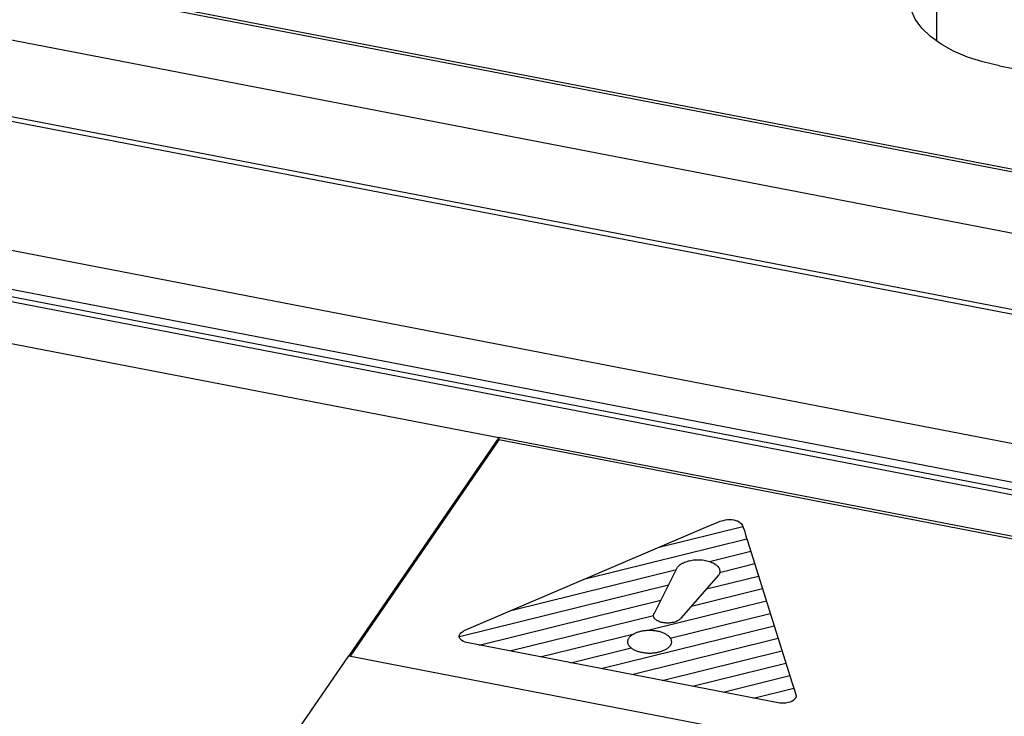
# Model space of a CAD drawing. Header units: millimetres. Extents: x -728 to -141, y -62 to 525.
# Tile 136 of 186: x -241 to -230, y 475 to 483. Entities that reach past the tile are written whole.
import ezdxf

# ---------------------------------------------------------------- set-up
doc = ezdxf.new("R2010")
doc.units = ezdxf.units.MM
doc.header["$LTSCALE"] = 23.1
doc.layers.add('R912005502_AM_0', color=7, linetype='CONTINUOUS')

msp = doc.modelspace()

# ---------------------------------------------------------------- linework, layer by layer
at = {"layer": 'R912005502_AM_0', "color": 7}
for p, q in [((-249.017, 484.854), (-183.978, 472.31)), ((-248.852, 484.851), (-184.107, 472.364)), ((-181.66, 471.192), (-252.149, 484.787)), ((-230.824, 482.611), (-230.824, 484.653)), ((-179.75, 469.939), (-255.13, 484.478)), ((-180.11, 470.06), (-254.657, 484.438)), ((-230.143, 482.342), (-224.505, 481.255)), ((-250.712, 482.221), (-185.873, 469.716)), ((-250.814, 481.817), (-185.975, 469.312)), ((-185.975, 469.227), (-250.814, 481.732)), ((-185.591, 469.097), (-250.9, 481.693)), ((-250.423, 481.149), (-235.602, 478.29)), ((-235.602, 478.29), (-237.237, 475.909)), ((-235.602, 478.264), (-237.222, 475.906)), ((-235.602, 478.29), (-235.602, 478.264)), ((-186.697, 468.858), (-235.602, 478.29)), ((-186.712, 468.835), (-235.602, 478.264)), ((-235.979, 476.186), (-233.294, 477.335)), ((-233.294, 477.335), (-233.229, 477.361)), ((-233.229, 477.361), (-233.186, 477.377)), ((-233.186, 477.377), (-233.154, 477.387)), ((-233.154, 477.387), (-233.128, 477.393)), ((-233.128, 477.393), (-233.106, 477.396)), ((-233.106, 477.396), (-233.095, 477.397)), ((-233.095, 477.397), (-233.084, 477.397)), ((-233.084, 477.397), (-233.062, 477.395)), ((-233.062, 477.395), (-233.039, 477.392)), ((-233.039, 477.392), (-233.017, 477.386)), ((-233.017, 477.386), (-233.007, 477.383)), ((-233.007, 477.383), (-232.998, 477.38)), ((-232.998, 477.38), (-232.982, 477.371)), ((-232.982, 477.371), (-232.968, 477.361)), ((-232.968, 477.361), (-232.956, 477.348)), ((-232.956, 477.348), (-232.945, 477.331)), ((-232.945, 477.331), (-232.935, 477.309)), ((-233.851, 477.096), (-232.941, 477.321)), ((-232.935, 477.309), (-232.924, 477.277)), ((-232.924, 477.277), (-232.906, 477.216)), ((-234.66, 476.75), (-232.895, 477.186)), ((-232.906, 477.216), (-232.888, 477.164)), ((-232.888, 477.164), (-232.403, 475.61)), ((-233.305, 476.939), (-232.853, 477.051)), ((-233.639, 476.891), (-233.631, 476.898)), ((-233.631, 476.898), (-233.622, 476.905)), ((-233.622, 476.905), (-233.612, 476.912)), ((-233.612, 476.912), (-233.601, 476.919)), ((-233.601, 476.919), (-233.589, 476.925)), ((-233.589, 476.925), (-233.576, 476.93)), ((-233.576, 476.93), (-233.563, 476.936)), ((-233.563, 476.936), (-233.549, 476.94)), ((-233.549, 476.94), (-233.534, 476.944)), ((-233.534, 476.944), (-233.525, 476.947)), ((-233.525, 476.947), (-233.509, 476.95)), ((-233.509, 476.95), (-233.494, 476.953)), ((-233.494, 476.953), (-233.477, 476.955)), ((-233.477, 476.955), (-233.461, 476.956)), ((-233.461, 476.956), (-233.445, 476.957)), ((-233.445, 476.957), (-233.428, 476.958)), ((-233.428, 476.958), (-233.412, 476.957)), ((-233.412, 476.957), (-233.396, 476.956)), ((-233.396, 476.956), (-233.379, 476.955)), ((-233.379, 476.955), (-233.363, 476.953)), ((-233.363, 476.953), (-233.348, 476.95)), ((-233.348, 476.95), (-233.332, 476.947)), ((-233.332, 476.947), (-233.317, 476.943)), ((-233.317, 476.943), (-233.303, 476.938)), ((-233.303, 476.938), (-233.289, 476.934)), ((-233.289, 476.934), (-233.277, 476.928)), ((-233.277, 476.928), (-233.264, 476.922)), ((-233.264, 476.922), (-233.253, 476.916)), ((-233.253, 476.916), (-233.242, 476.909)), ((-233.242, 476.909), (-233.232, 476.902)), ((-233.232, 476.902), (-233.224, 476.895)), ((-233.193, 476.82), (-232.81, 476.915)), ((-235.468, 476.404), (-233.665, 476.85)), ((-233.905, 476.376), (-233.652, 476.875)), ((-233.652, 476.875), (-233.646, 476.883)), ((-233.646, 476.883), (-233.639, 476.891)), ((-233.206, 476.788), (-233.616, 476.321)), ((-233.224, 476.895), (-233.216, 476.887)), ((-233.216, 476.887), (-233.211, 476.882)), ((-233.211, 476.882), (-233.205, 476.874)), ((-233.2, 476.797), (-233.206, 476.788)), ((-233.205, 476.874), (-233.2, 476.866)), ((-233.2, 476.866), (-233.196, 476.857)), ((-233.196, 476.805), (-233.2, 476.797)), ((-233.196, 476.857), (-233.193, 476.849)), ((-233.194, 476.814), (-233.196, 476.805)), ((-233.192, 476.822), (-233.194, 476.814)), ((-233.193, 476.849), (-233.192, 476.84)), ((-233.192, 476.84), (-233.191, 476.831)), ((-233.191, 476.831), (-233.192, 476.822)), ((-236.029, 476.12), (-233.75, 476.683)), ((-233.337, 476.639), (-232.768, 476.779)), ((-233.501, 476.452), (-232.725, 476.644)), ((-235.813, 476.027), (-233.835, 476.516)), ((-233.976, 476.188), (-232.683, 476.508)), ((-233.914, 476.356), (-233.912, 476.363)), ((-233.912, 476.363), (-233.909, 476.37)), ((-233.909, 476.37), (-233.905, 476.376)), ((-233.732, 476.103), (-232.641, 476.372)), ((-235.481, 475.963), (-233.914, 476.35)), ((-233.915, 476.349), (-233.914, 476.356)), ((-233.914, 476.342), (-233.915, 476.349)), ((-233.912, 476.335), (-233.914, 476.342)), ((-233.91, 476.328), (-233.912, 476.335)), ((-233.906, 476.321), (-233.91, 476.328)), ((-233.901, 476.315), (-233.906, 476.321)), ((-233.899, 476.313), (-233.901, 476.315)), ((-233.893, 476.307), (-233.899, 476.313)), ((-233.886, 476.301), (-233.893, 476.307)), ((-233.878, 476.296), (-233.886, 476.301)), ((-233.869, 476.291), (-233.878, 476.296)), ((-233.859, 476.286), (-233.869, 476.291)), ((-233.849, 476.282), (-233.859, 476.286)), ((-233.837, 476.278), (-233.849, 476.282)), ((-233.826, 476.275), (-233.837, 476.278)), ((-233.813, 476.272), (-233.826, 476.275)), ((-233.801, 476.27), (-233.813, 476.272)), ((-233.788, 476.268), (-233.801, 476.27)), ((-233.775, 476.267), (-233.788, 476.268)), ((-233.761, 476.267), (-233.775, 476.267)), ((-233.748, 476.267), (-233.761, 476.267)), ((-233.735, 476.268), (-233.748, 476.267)), ((-233.722, 476.27), (-233.735, 476.268)), ((-233.709, 476.272), (-233.722, 476.27)), ((-233.697, 476.274), (-233.709, 476.272)), ((-233.694, 476.275), (-233.697, 476.274)), ((-233.683, 476.278), (-233.694, 476.275)), ((-233.671, 476.282), (-233.683, 476.278)), ((-233.661, 476.286), (-233.671, 476.282)), ((-233.651, 476.291), (-233.661, 476.286)), ((-233.642, 476.296), (-233.651, 476.291)), ((-233.634, 476.302), (-233.642, 476.296)), ((-233.627, 476.308), (-233.634, 476.302)), ((-233.621, 476.314), (-233.627, 476.308)), ((-233.616, 476.321), (-233.621, 476.314)), ((-236.03, 476.136), (-236.023, 476.149)), ((-236.023, 476.149), (-236.013, 476.16)), ((-236.013, 476.16), (-236.003, 476.168)), ((-236.003, 476.168), (-235.996, 476.172)), ((-235.996, 476.172), (-235.987, 476.178)), ((-235.987, 476.178), (-235.979, 476.186)), ((-235.149, 475.899), (-234.126, 476.151)), ((-234.484, 475.77), (-232.598, 476.237)), ((-234.142, 476.142), (-234.134, 476.147)), ((-234.134, 476.147), (-234.127, 476.151)), ((-234.127, 476.151), (-234.119, 476.155)), ((-234.119, 476.155), (-234.11, 476.159)), ((-234.11, 476.159), (-234.101, 476.163)), ((-234.101, 476.163), (-234.092, 476.167)), ((-234.092, 476.167), (-234.083, 476.17)), ((-234.083, 476.17), (-234.073, 476.173)), ((-234.073, 476.173), (-234.063, 476.176)), ((-234.063, 476.176), (-234.062, 476.176)), ((-234.062, 476.176), (-234.052, 476.179)), ((-234.052, 476.179), (-234.041, 476.181)), ((-234.041, 476.181), (-234.03, 476.183)), ((-234.03, 476.183), (-234.02, 476.185)), ((-234.02, 476.185), (-234.009, 476.186)), ((-234.009, 476.186), (-233.998, 476.187)), ((-233.998, 476.187), (-233.986, 476.188)), ((-233.986, 476.188), (-233.975, 476.189)), ((-233.975, 476.189), (-233.964, 476.189)), ((-233.964, 476.189), (-233.953, 476.189)), ((-233.953, 476.189), (-233.942, 476.189)), ((-233.942, 476.189), (-233.93, 476.188)), ((-233.93, 476.188), (-233.919, 476.187)), ((-233.919, 476.187), (-233.908, 476.186)), ((-233.908, 476.186), (-233.897, 476.185)), ((-233.897, 476.185), (-233.886, 476.183)), ((-233.886, 476.183), (-233.875, 476.181)), ((-233.875, 476.181), (-233.865, 476.179)), ((-233.865, 476.179), (-233.855, 476.177)), ((-233.855, 476.177), (-233.844, 476.174)), ((-233.844, 476.174), (-233.835, 476.171)), ((-233.835, 476.171), (-233.825, 476.168)), ((-233.825, 476.168), (-233.816, 476.165)), ((-233.816, 476.165), (-233.807, 476.161)), ((-233.807, 476.161), (-233.798, 476.157)), ((-233.798, 476.157), (-233.79, 476.153)), ((-233.79, 476.153), (-233.782, 476.149)), ((-233.782, 476.149), (-233.775, 476.144)), ((-233.775, 476.144), (-233.768, 476.14)), ((-236.032, 476.124), (-236.03, 476.136)), ((-236.031, 476.112), (-236.032, 476.124)), ((-236.025, 476.1), (-236.031, 476.112)), ((-236.016, 476.088), (-236.025, 476.1)), ((-236.003, 476.077), (-236.016, 476.088)), ((-235.987, 476.067), (-236.003, 476.077)), ((-235.969, 476.059), (-235.987, 476.067)), ((-235.967, 476.057), (-235.969, 476.059)), ((-235.953, 476.054), (-235.967, 476.057)), ((-232.538, 475.395), (-235.953, 476.054)), ((-234.195, 476.065), (-234.194, 476.071)), ((-234.195, 476.059), (-234.195, 476.065)), ((-234.194, 476.053), (-234.195, 476.059)), ((-234.194, 476.071), (-234.193, 476.077)), ((-234.193, 476.047), (-234.194, 476.053)), ((-234.193, 476.077), (-234.192, 476.083)), ((-234.191, 476.041), (-234.193, 476.047)), ((-234.192, 476.083), (-234.19, 476.089)), ((-234.189, 476.036), (-234.191, 476.041)), ((-234.19, 476.089), (-234.187, 476.095)), ((-234.187, 476.095), (-234.184, 476.1)), ((-234.184, 476.1), (-234.18, 476.106)), ((-234.18, 476.106), (-234.176, 476.112)), ((-234.176, 476.112), (-234.171, 476.117)), ((-234.171, 476.117), (-234.166, 476.123)), ((-234.166, 476.123), (-234.161, 476.128)), ((-234.161, 476.128), (-234.155, 476.133)), ((-234.155, 476.133), (-234.148, 476.138)), ((-234.152, 475.706), (-232.556, 476.101)), ((-234.148, 476.138), (-234.142, 476.142)), ((-233.768, 476.14), (-233.761, 476.135)), ((-233.761, 476.135), (-233.755, 476.13)), ((-233.755, 476.13), (-233.749, 476.125)), ((-233.749, 476.125), (-233.744, 476.119)), ((-233.744, 476.119), (-233.744, 476.119)), ((-233.744, 476.119), (-233.739, 476.113)), ((-233.739, 476.113), (-233.734, 476.108)), ((-233.734, 476.108), (-233.731, 476.102)), ((-233.731, 476.102), (-233.727, 476.096)), ((-233.727, 476.096), (-233.725, 476.09)), ((-233.724, 476.037), (-233.727, 476.031)), ((-233.725, 476.09), (-233.723, 476.085)), ((-233.722, 476.043), (-233.724, 476.037)), ((-233.723, 476.085), (-233.721, 476.079)), ((-233.72, 476.049), (-233.722, 476.043)), ((-233.721, 476.079), (-233.72, 476.073)), ((-233.72, 476.073), (-233.719, 476.067)), ((-233.719, 476.055), (-233.72, 476.049)), ((-233.719, 476.067), (-233.719, 476.061)), ((-233.719, 476.061), (-233.719, 476.055)), ((-234.817, 475.835), (-234.159, 475.997)), ((-234.186, 476.03), (-234.189, 476.036)), ((-234.183, 476.024), (-234.186, 476.03)), ((-234.179, 476.018), (-234.183, 476.024)), ((-234.175, 476.013), (-234.179, 476.018)), ((-234.17, 476.007), (-234.175, 476.013)), ((-234.164, 476.001), (-234.17, 476.007)), ((-234.17, 476.007), (-234.17, 476.007)), ((-234.159, 475.996), (-234.164, 476.001)), ((-234.152, 475.991), (-234.159, 475.996)), ((-234.146, 475.986), (-234.152, 475.991)), ((-234.139, 475.982), (-234.146, 475.986)), ((-234.131, 475.977), (-234.139, 475.982)), ((-234.123, 475.973), (-234.131, 475.977)), ((-234.115, 475.969), (-234.123, 475.973)), ((-234.107, 475.965), (-234.115, 475.969)), ((-234.098, 475.961), (-234.107, 475.965)), ((-234.088, 475.958), (-234.098, 475.961)), ((-234.079, 475.955), (-234.088, 475.958)), ((-234.069, 475.952), (-234.079, 475.955)), ((-234.059, 475.949), (-234.069, 475.952)), ((-234.049, 475.947), (-234.059, 475.949)), ((-234.038, 475.945), (-234.049, 475.947)), ((-234.027, 475.943), (-234.038, 475.945)), ((-234.016, 475.941), (-234.027, 475.943)), ((-234.005, 475.94), (-234.016, 475.941)), ((-233.994, 475.939), (-234.005, 475.94)), ((-233.983, 475.938), (-233.994, 475.939)), ((-233.972, 475.937), (-233.983, 475.938)), ((-233.961, 475.937), (-233.972, 475.937)), ((-233.95, 475.937), (-233.961, 475.937)), ((-233.938, 475.937), (-233.95, 475.937)), ((-233.927, 475.938), (-233.938, 475.937)), ((-233.916, 475.939), (-233.927, 475.938)), ((-233.905, 475.94), (-233.916, 475.939)), ((-233.894, 475.941), (-233.905, 475.94)), ((-233.883, 475.943), (-233.894, 475.941)), ((-233.872, 475.945), (-233.883, 475.943)), ((-233.862, 475.947), (-233.872, 475.945)), ((-233.861, 475.948), (-233.862, 475.947)), ((-233.851, 475.95), (-233.861, 475.948)), ((-233.841, 475.953), (-233.851, 475.95)), ((-233.831, 475.956), (-233.841, 475.953)), ((-233.822, 475.959), (-233.831, 475.956)), ((-233.812, 475.963), (-233.822, 475.959)), ((-233.82, 475.642), (-232.514, 475.965)), ((-233.804, 475.967), (-233.812, 475.963)), ((-233.795, 475.971), (-233.804, 475.967)), ((-233.787, 475.975), (-233.795, 475.971)), ((-233.779, 475.979), (-233.787, 475.975)), ((-233.772, 475.984), (-233.779, 475.979)), ((-233.765, 475.988), (-233.772, 475.984)), ((-233.759, 475.993), (-233.765, 475.988)), ((-233.753, 475.998), (-233.759, 475.993)), ((-233.747, 476.003), (-233.753, 475.998)), ((-233.742, 476.009), (-233.747, 476.003)), ((-233.738, 476.014), (-233.742, 476.009)), ((-233.733, 476.02), (-233.738, 476.014)), ((-233.73, 476.026), (-233.733, 476.02)), ((-233.727, 476.031), (-233.73, 476.026)), ((-240.684, 470.89), (-237.237, 475.909)), ((-237.237, 475.909), (-188.332, 466.477)), ((-233.488, 475.578), (-232.471, 475.829)), ((-233.155, 475.514), (-232.429, 475.694)), ((-232.403, 475.61), (-232.38, 475.546)), ((-232.823, 475.45), (-232.384, 475.559)), ((-232.38, 475.546), (-232.365, 475.498)), ((-232.522, 475.393), (-232.538, 475.395)), ((-232.501, 475.393), (-232.522, 475.393)), ((-232.498, 475.393), (-232.501, 475.393)), ((-232.474, 475.395), (-232.498, 475.393)), ((-232.45, 475.4), (-232.474, 475.395)), ((-232.428, 475.406), (-232.45, 475.4)), ((-232.408, 475.413), (-232.428, 475.406)), ((-232.392, 475.422), (-232.408, 475.413)), ((-232.379, 475.432), (-232.392, 475.422)), ((-232.369, 475.444), (-232.379, 475.432)), ((-232.364, 475.452), (-232.369, 475.444)), ((-232.365, 475.498), (-232.36, 475.474)), ((-232.36, 475.461), (-232.364, 475.452)), ((-232.36, 475.474), (-232.36, 475.461))]:
    msp.add_line(p, q, dxfattribs=at)
msp.add_lwpolyline([(-230.143, 482.342), (-230.324, 482.385), (-230.49, 482.438), (-230.643, 482.503), (-230.779, 482.578), (-230.895, 482.662), (-230.989, 482.753), (-231.06, 482.85), (-231.107, 482.951)], dxfattribs=at)

doc.saveas('drawing.dxf')
